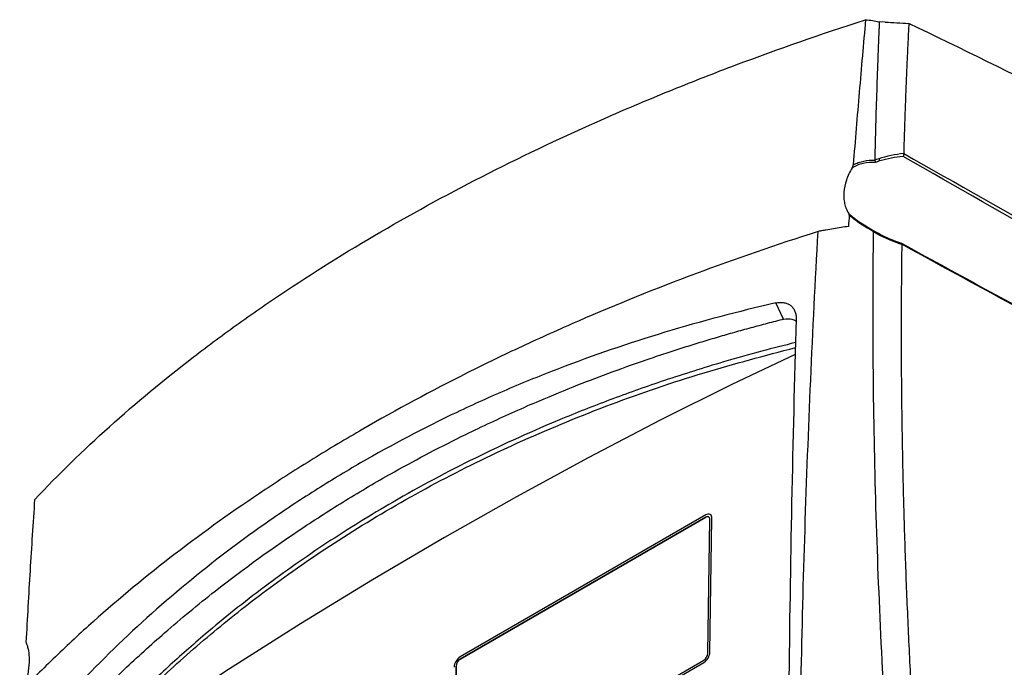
# Model space of a CAD drawing. Header units: millimetres. Extents: x 82 to 1337, y -230 to 1154.
# Tile 71 of 217: x 1008 to 1181, y 128 to 242. Entities that reach past the tile are written whole.
import ezdxf

# ---------------------------------------------------------------- set-up
doc = ezdxf.new("R2010")
doc.units = ezdxf.units.MM

msp = doc.modelspace()

# ---------------------------------------------------------------- linework, layer by layer
at = {"color": 7, "linetype": 'Continuous', "lineweight": 25}
for p, q in [((1160.02, 241.45), (1159.01, 241.51)), ((1158.56, 204.54), (1158.85, 204.39)), ((1128.59, 154.97), (1085.45, 130.07)), ((1128.58, 154.57), (1085.45, 129.67)), ((1085.46, 129.66), (1128.59, 154.56)), ((1128.59, 154.56), (1128.58, 154.57)), ((1128.92, 130.7), (1129.28, 154.17)), ((1129.27, 130.9), (1129.63, 154.37)), ((1129.28, 130.9), (1129.64, 154.37)), ((1129.35, 155.04), (1129.34, 155.05)), ((1129.63, 154.37), (1129.64, 154.37)), ((1085.46, 129.66), (1085.45, 129.67)), ((1129.27, 130.9), (1129.28, 130.9)), ((1084.73, 128.45), (1084.37, 104.98)), ((1084.38, 104.98), (1084.74, 128.44)), ((1084.74, 128.44), (1084.73, 128.45)), ((1085.06, 104.17), (1128.19, 129.07)), ((1085.07, 104.58), (1128.2, 129.48)), ((1085.07, 104.17), (1128.2, 129.07)), ((1128.19, 129.07), (1128.2, 129.07))]:
    msp.add_line(p, q, dxfattribs=at)
at = {"color": 7, "linetype": 'Continuous', "lineweight": 25, "flags": 128}
for points in [[(1142.2, 189.32), (1142.19, 189.34), (1140.84, 192.16)], [(1144.26, 183.13), (1133.12, 177.83), (1120.54, 171.58), (1107.94, 165.02), (1095.32, 158.17), (1082.7, 151.03), (1070.07, 143.59), (1057.44, 135.87), (1044.81, 127.86), (1032.2, 119.57), (1019.6, 111)]]:
    msp.add_lwpolyline(points, dxfattribs=at)
at = {"color": 7, "linetype": 'Continuous', "lineweight": 25}
for centre, radius, start, end in [((1157.93, 216.93), 1.19, 7.0533, 29.8415), ((1158.96, 204.13), 0.283, 113.6508, 157.9893), ((1128.86, 154.24), 0.427, 349.9323, 130.072), ((1129, 154.48), 0.64, 349.9323, 130.072), ((1128.88, 154.19), 0.474, 63.6014, 127.6187), ((1128.91, 154.45), 0.735, 353.3201, 53.3474), ((1086.71, 128.1), 2.34, 122.4792, 176.3612), ((1086.29, 128.35), 1.56, 122.4792, 176.3612), ((1086.29, 128.35), 1.56, 122.4792, 176.3612), ((1126.94, 131.05), 2.34, 302.4792, 356.3612), ((1126.94, 131.04), 2.34, 302.4792, 356.3612), ((1127.36, 130.8), 1.56, 302.4792, 356.3612)]:
    msp.add_arc(centre, radius, start, end, dxfattribs=at)
msp.add_ellipse((1320.94, -2574.33), major_axis=(-1718.51, 2873.84), ratio=0.587369, start_param=5.507925, end_param=5.55395, dxfattribs=at)
for points, knots in [([(1010.82, 157.7), (1014.89, 162.03), (1019.25, 166.28), (1028.53, 174.62), (1033.45, 178.7), (1039.96, 183.7), (1041.27, 184.7), (1043.94, 186.67), (1045.28, 187.65), (1049.37, 190.56), (1052.14, 192.48), (1060.65, 198.13), (1066.55, 201.77), (1078.79, 208.84), (1085.14, 212.26), (1098.28, 218.86), (1105.07, 222.04), (1115.61, 226.64), (1119.18, 228.14), (1126.44, 231.09), (1130.11, 232.52), (1141.25, 236.71), (1148.84, 239.36), (1156.6, 241.86)], [0, 0, 0, 0, 0.125, 0.125, 0.25, 0.25, 0.28125, 0.28125, 0.3125, 0.3125, 0.375, 0.375, 0.5, 0.5, 0.625, 0.625, 0.75, 0.75, 0.8125, 0.8125, 0.875, 0.875, 1, 1, 1, 1]), ([(1156.6, 241.86), (1156.41, 239.75), (1156.22, 237.63), (1155.85, 233.4), (1155.67, 231.28), (1155.13, 224.91), (1154.78, 220.66), (1154.43, 216.4)], [0, 0, 0, 0, 0.25, 0.25, 0.5, 0.5, 1, 1, 1, 1]), ([(1159.01, 241.51), (1159, 241.26), (1158.99, 241.01), (1158.97, 240.5), (1158.94, 239.75), (1158.86, 237.99), (1158.8, 236.48), (1158.69, 233.46), (1158.62, 231.45), (1158.42, 225.39), (1158.3, 221.33), (1158.21, 217.27)], [0, 0, 0, 0, 0.03125, 0.03125, 0.0625, 0.125, 0.25, 0.25, 0.5, 0.5, 1, 1, 1, 1]), ([(1164.19, 241.21), (1164.14, 240.26), (1164.05, 238.38), (1163.92, 235.55), (1163.79, 232.71), (1163.68, 229.87), (1163.57, 227.02), (1163.47, 224.17), (1163.37, 221.31), (1163.32, 219.41), (1163.29, 218.45)], [0, 0, 0, 0, 0.125004, 0.250004, 0.375003, 0.5, 0.624997, 0.749995, 0.874996, 1, 1, 1, 1]), ([(1163.29, 218.41), (1163.3, 218.33), (1163.3, 218.24), (1163.27, 218.05), (1163.25, 217.96), (1163.21, 217.88)], [0, 0, 0, 0, 0.5, 0.5, 1, 1, 1, 1]), ([(1158.3, 216.82), (1157.59, 216.86), (1156.88, 216.81), (1155.84, 216.57), (1155.5, 216.47), (1154.84, 216.21), (1154.53, 216.05), (1154.23, 215.87)], [0, 0, 0, 0, 0.5, 0.5, 0.75, 0.75, 1, 1, 1, 1]), ([(1154.23, 215.87), (1154.28, 215.96), (1154.32, 216.05), (1154.4, 216.23), (1154.43, 216.32), (1154.43, 216.4)], [0, 0, 0, 0, 0.5, 0.5, 1, 1, 1, 1]), ([(1154.43, 216.4), (1154.72, 216.55), (1155.02, 216.68), (1155.64, 216.9), (1155.96, 216.99), (1156.92, 217.19), (1157.57, 217.23), (1158.22, 217.21)], [0, 0, 0, 0, 0.25, 0.25, 0.5, 0.5, 1, 1, 1, 1]), ([(1158.21, 217.27), (1158.31, 217.3), (1158.42, 217.34), (1158.52, 217.38), (1158.67, 217.43), (1158.82, 217.48), (1158.96, 217.52)], [0, 0, 0, 0, 0.0003622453, 0.0003622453, 0.0003622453, 0.0008711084, 0.0008711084, 0.0008711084, 0.0008711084]), ([(1158.22, 217.21), (1158.22, 217.22), (1158.21, 217.24), (1158.21, 217.25), (1158.21, 217.26), (1158.21, 217.26), (1158.21, 217.27)], [0, 0, 0, 0, 0.00005252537, 0.00005252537, 0.00005252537, 0.0000675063, 0.0000675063, 0.0000675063, 0.0000675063]), ([(1158.22, 217.21), (1158.25, 217.15), (1158.27, 217.09), (1158.29, 216.95), (1158.3, 216.88), (1158.3, 216.82)], [0, 0, 0, 0, 0.5, 0.5, 1, 1, 1, 1]), ([(1159.11, 217.08), (1158.97, 217.03), (1158.82, 216.99), (1158.68, 216.94), (1158.55, 216.9), (1158.42, 216.86), (1158.3, 216.82)], [0, 0, 0, 0, 0.0004983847, 0.0004983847, 0.0004983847, 0.0009406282, 0.0009406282, 0.0009406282, 0.0009406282]), ([(1154.23, 215.87), (1154.02, 215.52), (1153.84, 215.16), (1153.51, 214.44), (1153.36, 214.08), (1153, 212.98), (1152.85, 212.27), (1152.77, 211.24), (1152.76, 210.89), (1152.81, 210.23), (1152.9, 209.59), (1153.09, 209), (1153.32, 208.44), (1153.47, 208.17), (1153.63, 207.92)], [0, 0, 0, 0, 0.125, 0.125, 0.25, 0.25, 0.5, 0.5, 0.625, 0.625, 0.75, 0.875, 0.875, 1, 1, 1, 1]), ([(1153.74, 207.55), (1153.75, 207.62), (1153.73, 207.68), (1153.69, 207.81), (1153.66, 207.86), (1153.63, 207.92)], [0, 0, 0, 0, 0.5, 0.5, 1, 1, 1, 1]), ([(1153.63, 207.92), (1153.94, 207.6), (1154.29, 207.31), (1155, 206.75), (1155.37, 206.48), (1156.52, 205.71), (1157.3, 205.25), (1158.08, 204.82)], [0, 0, 0, 0, 0.25, 0.25, 0.5, 0.5, 1, 1, 1, 1]), ([(1158.01, 204.67), (1157.27, 205.09), (1156.53, 205.52), (1155.43, 206.24), (1155.07, 206.48), (1154.39, 207), (1154.06, 207.26), (1153.74, 207.55)], [0, 0, 0, 0, 0.5, 0.5, 0.75, 0.75, 1, 1, 1, 1]), ([(1148.27, 204.7), (1140.93, 202.37), (1133.76, 199.89), (1119.74, 194.65), (1112.9, 191.9), (1104.54, 188.27), (1102.88, 187.53), (1099.58, 186.05), (1097.94, 185.3), (1093.05, 183.02), (1089.85, 181.46), (1080.38, 176.72), (1074.27, 173.43), (1065.4, 168.31), (1062.5, 166.57), (1056.79, 163.04), (1053.98, 161.24), (1045.74, 155.76), (1040.48, 152.01), (1030.42, 144.29), (1025.63, 140.33), (1019.93, 135.25), (1018.8, 134.23), (1016.58, 132.17), (1015.49, 131.14), (1012.26, 128.02), (1010.17, 125.93), (1008.14, 123.81)], [0, 0, 0, 0, 0.125, 0.125, 0.25, 0.25, 0.28125, 0.28125, 0.3125, 0.3125, 0.375, 0.375, 0.5, 0.5, 0.5625, 0.5625, 0.625, 0.625, 0.75, 0.75, 0.875, 0.875, 0.90625, 0.90625, 0.9375, 0.9375, 1, 1, 1, 1]), ([(1144.9, 99.29), (1145.05, 117.11), (1145.41, 134.81), (1146.54, 169.95), (1147.3, 187.39), (1148.27, 204.7)], [0, 0, 0, 0, 0.5, 0.5, 1, 1, 1, 1]), ([(1153.59, 205.58), (1152.74, 205.47), (1151.86, 205.34), (1150.53, 205.12), (1150.08, 205.04), (1149.4, 204.92), (1149.18, 204.88), (1148.72, 204.79), (1148.49, 204.75), (1148.27, 204.7)], [0, 0, 0, 0, 0.5, 0.5, 0.75, 0.75, 0.875, 0.875, 1, 1, 1, 1]), ([(1160.68, 109.9), (1159.6, 126.02), (1158.83, 141.98), (1158.17, 165.67), (1158.02, 173.52), (1157.89, 189.14), (1157.91, 196.9), (1158, 204.62)], [0, 0, 0, 0, 0.5, 0.5, 0.75, 0.75, 1, 1, 1, 1]), ([(1158.7, 204.23), (1158.56, 204.31), (1158.42, 204.38), (1158.29, 204.46), (1158.19, 204.51), (1158.09, 204.57), (1158, 204.62)], [0, 0, 0, 0, 0.0004726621, 0.0004726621, 0.0004726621, 0.0008122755, 0.0008122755, 0.0008122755, 0.0008122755]), ([(1158.01, 204.67), (1158.03, 204.71), (1158.05, 204.75), (1158.07, 204.8), (1158.08, 204.81), (1158.08, 204.82)], [0, 0, 0, 0, 0.5, 0.5, 1, 1, 1, 1]), ([(1162.95, 202.42), (1162.94, 201.49), (1162.92, 199.63), (1162.89, 196.83), (1162.87, 194.03), (1162.86, 191.22), (1162.85, 188.41), (1162.85, 185.6), (1162.86, 182.78), (1162.87, 179.96), (1162.9, 177.13), (1162.93, 174.3), (1162.96, 171.47), (1163.01, 168.63), (1163.06, 165.79), (1163.12, 162.94), (1163.18, 160.09), (1163.28, 156.29), (1163.42, 151.52), (1163.61, 145.79), (1163.84, 140.04), (1164.09, 134.27), (1164.37, 128.5), (1164.68, 122.71), (1165.02, 116.9), (1165.26, 113.02), (1165.39, 111.08)], [0, 0, 0, 0, 0.031245, 0.062488, 0.093731, 0.124973, 0.156215, 0.187457, 0.218699, 0.249942, 0.281185, 0.312429, 0.343675, 0.374922, 0.406171, 0.437422, 0.468675, 0.499931, 0.562456, 0.624973, 0.687482, 0.749987, 0.812489, 0.874991, 0.937494, 1, 1, 1, 1]), ([(1162.95, 202.45), (1162.96, 202.52), (1162.96, 202.58), (1162.93, 202.64), (1162.91, 202.66), (1162.88, 202.65)], [0, 0, 0, 0, 0.5, 0.5, 1, 1, 1, 1]), ([(1140.84, 192.16), (1127.62, 189.15), (1114.91, 185.31), (1099.66, 179.45), (1096.64, 178.23), (1090.69, 175.67), (1087.76, 174.35), (1079.07, 170.22), (1073.45, 167.26), (1065.25, 162.53), (1062.56, 160.9), (1058.59, 158.38), (1057.27, 157.53), (1054.67, 155.8), (1053.38, 154.93), (1047, 150.5), (1042.1, 146.78), (1027.98, 135.11), (1019.35, 126.64), (1011.51, 117.5)], [0, 0, 0, 0, 0.25, 0.25, 0.3125, 0.3125, 0.375, 0.375, 0.5, 0.5, 0.5625, 0.5625, 0.59375, 0.59375, 0.625, 0.625, 0.75, 0.75, 1, 1, 1, 1]), ([(1140.84, 192.16), (1141.1, 192.22), (1141.35, 192.25), (1141.84, 192.27), (1142.08, 192.25), (1142.54, 192.17), (1142.75, 192.11), (1143.14, 191.93), (1143.32, 191.82), (1143.64, 191.56), (1143.78, 191.41), (1144.02, 191.07), (1144.12, 190.89), (1144.28, 190.49), (1144.33, 190.28), (1144.41, 189.84), (1144.42, 189.6), (1144.41, 189.36)], [0, 0, 0, 0, 0.125, 0.125, 0.25, 0.25, 0.375, 0.375, 0.5, 0.5, 0.625, 0.625, 0.75, 0.75, 0.875, 0.875, 1, 1, 1, 1]), ([(1014.56, 115.74), (1014.88, 116.09), (1015.53, 116.79), (1016.5, 117.84), (1017.48, 118.88), (1018.47, 119.92), (1019.47, 120.95), (1020.47, 121.97), (1021.48, 122.99), (1023.45, 124.96), (1027.41, 128.79), (1033.98, 134.74), (1044.31, 143.27), (1055.14, 151.09), (1065.82, 157.88), (1073.22, 162.21), (1080.1, 165.93), (1085.74, 168.79), (1092.14, 171.85), (1098.68, 174.77), (1105.82, 177.69), (1112.36, 180.18), (1117.66, 182.06), (1121.89, 183.47), (1124.76, 184.39), (1127.58, 185.27), (1130.42, 186.12), (1133.27, 186.95), (1136.15, 187.75), (1139.04, 188.53), (1140.98, 189.03), (1141.96, 189.28)], [0, 0, 0, 0, 0.0100629, 0.0201219, 0.0301772, 0.040229, 0.0502776, 0.0603233, 0.0703663, 0.0804069, 0.1189045, 0.1857486, 0.2653577, 0.39677, 0.4599044, 0.5228007, 0.5698576, 0.6168455, 0.6489875, 0.7107218, 0.7582536, 0.8001685, 0.847195, 0.8673916, 0.8862738, 0.9051737, 0.9240932, 0.9430338, 0.9619973, 0.9809855, 1, 1, 1, 1]), ([(1141.96, 189.28), (1142, 189.29), (1142.08, 189.31), (1142.16, 189.32), (1142.2, 189.32)], [0, 0, 0, 0, 0.52223, 1, 1, 1, 1]), ([(1142.2, 189.32), (1142.72, 189.37), (1143.56, 189.44), (1144.13, 189.15), (1144.34, 189.04)], [0, 0, 0, 0, 0.632822, 1, 1, 1, 1]), ([(1144.31, 185.22), (1142.33, 184.72), (1138.07, 183.65), (1130.37, 181.47), (1121.64, 178.73), (1112.23, 175.4), (1101.06, 171.01), (1088.04, 165.12), (1074.29, 157.77), (1061.98, 150.16), (1050.97, 142.42), (1041.76, 135.07), (1034.11, 128.32), (1028.11, 122.55), (1022.95, 117.23), (1019.95, 113.86), (1018.62, 112.38)], [0, 0, 0, 0, 0.0387083, 0.083098, 0.1527635, 0.2149428, 0.2771739, 0.3884926, 0.499112, 0.5924722, 0.6856296, 0.7788226, 0.8404676, 0.9022989, 0.9569196, 1, 1, 1, 1]), ([(1018.64, 111.56), (1021.35, 114.55), (1026.78, 120.52), (1035.69, 128.98), (1045.15, 137.05), (1055.94, 145.21), (1068.15, 153.29), (1081.89, 161.12), (1096.49, 168.23), (1111.93, 174.54), (1127.88, 180.03), (1138.91, 182.92), (1144.29, 184.33)], [0, 0, 0, 0, 0.087289, 0.174577, 0.262636, 0.350696, 0.458004, 0.565403, 0.672711, 0.783448, 0.894284, 1, 1, 1, 1]), ([(1009.3, 132.62), (1009.53, 136.81), (1009.77, 141), (1010.14, 147.27), (1010.27, 149.36), (1010.54, 153.53), (1010.67, 155.61), (1010.82, 157.7)], [0, 0, 0, 0, 0.5, 0.5, 0.75, 0.75, 1, 1, 1, 1]), ([(1009.37, 132.25), (1009.45, 132.06), (1009.52, 131.85), (1009.64, 131.39), (1009.69, 131.14), (1009.79, 130.31), (1009.81, 129.7), (1009.76, 128.68), (1009.72, 128.32), (1009.64, 127.58), (1009.52, 126.82), (1009.36, 126.03), (1009.18, 125.22), (1009.07, 124.81), (1008.96, 124.4)], [0, 0, 0, 0, 0.125, 0.125, 0.25, 0.25, 0.5, 0.5, 0.625, 0.625, 0.75, 0.875, 0.875, 1, 1, 1, 1]), ([(1009.3, 132.62), (1009.3, 132.54), (1009.31, 132.47), (1009.33, 132.35), (1009.35, 132.29), (1009.37, 132.25)], [0, 0, 0, 0, 0.5, 0.5, 1, 1, 1, 1])]:
    msp.add_open_spline(points, degree=3, knots=knots, dxfattribs=at)
for points in [[(1156.6, 241.86), (1157.42, 241.78), (1158.23, 241.66), (1159.01, 241.51)], [(1160.02, 241.45), (1161.41, 241.37), (1162.8, 241.29), (1164.19, 241.21)], [(1158.96, 217.52), (1160.34, 217.96), (1161.8, 218.26), (1163.29, 218.45)], [(1163.21, 217.88), (1161.8, 217.72), (1160.43, 217.46), (1159.11, 217.08)], [(1274.73, 154.16), (1237.56, 175.46), (1200.39, 196.69), (1163.21, 217.88)], [(1163.29, 218.45), (1163.29, 218.44), (1163.29, 218.42), (1163.29, 218.41)], [(1163.29, 218.41), (1200.51, 197.22), (1237.73, 176), (1274.95, 154.71)], [(1153.74, 207.55), (1153.69, 206.89), (1153.64, 206.24), (1153.59, 205.58)], [(1158, 204.62), (1158, 204.64), (1158, 204.66), (1158.01, 204.67)], [(1162.95, 202.42), (1161.48, 202.92), (1160.05, 203.51), (1158.7, 204.23)], [(1158.85, 204.39), (1160.13, 203.7), (1161.49, 203.13), (1162.88, 202.65)], [(1162.88, 202.65), (1200.16, 182.3), (1237.44, 161.98), (1274.7, 141.72)], [(1162.95, 202.45), (1162.95, 202.44), (1162.95, 202.43), (1162.95, 202.42)], [(1274.95, 141.48), (1237.62, 161.75), (1200.29, 182.08), (1162.95, 202.45)], [(1144.41, 189.36), (1143.8, 167.98), (1143.37, 146.36), (1143.12, 124.51)]]:
    msp.add_open_spline(points, degree=3, dxfattribs=at)
at = {"color": 8, "linetype": 'Continuous', "lineweight": 25}
msp.add_open_spline([(1158.08, 204.82), (1158.2, 204.74), (1158.36, 204.65), (1158.52, 204.56), (1158.56, 204.54)], degree=3, knots=[0, 0, 0, 0, 0.754371, 1, 1, 1, 1], dxfattribs=at)

doc.saveas('drawing.dxf')
